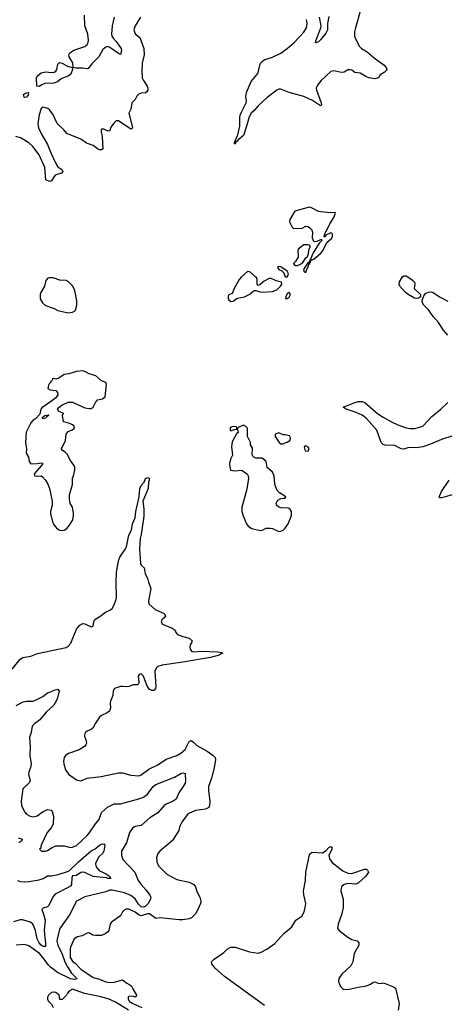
# Model space of a CAD drawing. Header units: inches. Extents: x 1384664 to 1536621, y 460766 to 646467.
# Tile 210 of 256: x 1460484 to 1464586, y 563022 to 572467. Entities that reach past the tile are written whole.
import ezdxf

# ---------------------------------------------------------------- set-up
doc = ezdxf.new("R2010")
doc.units = ezdxf.units.IN
doc.header["$MEASUREMENT"] = 0
doc.layers.add('B4566', color=7, linetype='Continuous')
doc.layers.add('B4567', color=7, linetype='Continuous')

msp = doc.modelspace()

# ---------------------------------------------------------------- linework, layer by layer
at = {"layer": 'B4566', "color": 5, "elevation": 820}
for points in [[(1460770, 569991.8), (1460753.4, 569986.6), (1460735.9, 569964.1), (1460720.7, 569910), (1460686.8, 569850), (1460681, 569830), (1460680.7, 569790), (1460701.6, 569750), (1460730, 569726.4), (1460815.8, 569695.8), (1460850, 569677.3), (1460950, 569656.3), (1460990, 569662.8), (1461010, 569671), (1461018.4, 569681.6), (1461033.3, 569730), (1461031.3, 569770), (1461014.2, 569870), (1460992.4, 569910), (1460950, 569956.2), (1460930, 569965.1), (1460870, 569969.6), (1460806, 569990)], [(1463070, 569849), (1463050, 569841.2), (1463036, 569810), (1463034, 569794), (1463050, 569791.3), (1463070, 569806.8), (1463080.9, 569830)], [(1461090, 569099.3), (1461028.2, 569091.8), (1460954, 569070), (1460910, 569062.7), (1460858, 569030), (1460830, 569019), (1460810, 569026), (1460798, 569022), (1460794, 569010), (1460782, 568998), (1460782, 568990), (1460765.4, 568974.6), (1460758.8, 568961.2), (1460754.8, 568930), (1460775.5, 568915.5), (1460830.8, 568910), (1460847.7, 568890), (1460850, 568868.7), (1460830, 568841.2), (1460779, 568801), (1460695.3, 568744.7), (1460686, 568730), (1460676, 568684), (1460638, 568642), (1460610, 568622.7), (1460590, 568601.2), (1460545.3, 568510), (1460538.7, 568410), (1460547.9, 568352.1), (1460547.3, 568310), (1460567.3, 568270), (1460574.8, 568230), (1460590, 568208.2), (1460650, 568210.4), (1460690, 568217.3), (1460704.7, 568210), (1460694, 568190), (1460622.8, 568110), (1460626.8, 568090), (1460650, 568086.8), (1460690, 568090.7), (1460703.5, 568083.5), (1460731, 568050), (1460752.8, 568012.8), (1460768.5, 567968.5), (1460796.4, 567850), (1460795.8, 567810), (1460779.3, 567750), (1460778, 567730), (1460799.1, 567650), (1460810, 567626), (1460836, 567590), (1460870, 567570.8), (1460890, 567567.3), (1460910, 567570.8), (1460934.8, 567585.2), (1460961.5, 567618.5), (1460992.7, 567670), (1461000.9, 567710), (1460999.3, 567730), (1460989, 567790), (1460967.5, 567827.5), (1460960.7, 567870), (1460962, 567910), (1460989.3, 568010), (1460991.8, 568070), (1461000.7, 568090), (1461014.3, 568150), (1461014, 568170), (1461007.6, 568190), (1460973.2, 568233.2), (1460939.8, 568299.8), (1460919.5, 568319.5), (1460893.4, 568333.4), (1460885.1, 568350), (1460923.1, 568430), (1460928, 568492), (1460950, 568515.6), (1460987, 568533), (1461009.4, 568550), (1461002.9, 568570), (1460990, 568580.5), (1460956.6, 568596.6), (1460905.2, 568610), (1460895.3, 568670), (1460898, 568682), (1460906, 568690), (1460858, 568710), (1460845.2, 568730), (1460861.2, 568750), (1460889, 568770), (1460950, 568797), (1460970, 568799.5), (1460990, 568797.6), (1461110, 568745.4), (1461150, 568737.3), (1461170, 568738.4), (1461189.3, 568750), (1461210, 568796), (1461230, 568820.7), (1461278, 568830), (1461304, 568850), (1461316, 568970), (1461310, 568988), (1461270, 569004), (1461214, 569050), (1461149.4, 569069.4), (1461110, 569094)], [(1460710, 568638), (1460698, 568650), (1460726, 568670), (1460756.9, 568676.9), (1460762, 568670), (1460741, 568659), (1460738, 568650), (1460730, 568645.2)], [(1462630, 568578), (1462590, 568558), (1462582, 568558), (1462574, 568550), (1462574, 568530), (1462582, 568510), (1462564.7, 568495.3), (1462522.8, 568417.2), (1462516, 568370), (1462524.7, 568290), (1462506.8, 568250), (1462497.3, 568210), (1462498.8, 568170), (1462507.5, 568147.5), (1462550, 568138.8), (1462610, 568146), (1462664.7, 568110), (1462674.8, 568090), (1462678, 568062), (1462658, 567950), (1462614, 567790), (1462614, 567750), (1462627.5, 567707.5), (1462661, 567630), (1462676, 567610), (1462710, 567586.8), (1462790, 567566.8), (1462810, 567571.3), (1462848.9, 567591.1), (1462888.9, 567591.1), (1462910, 567586), (1462970, 567556), (1462990, 567560.7), (1463010, 567570.7), (1463030, 567590.7), (1463057.6, 567630), (1463091.8, 567710), (1463092, 567750), (1463074.5, 567774.5), (1463062.7, 567782.7), (1462990, 567784), (1462970, 567791.3), (1462947.3, 567810), (1462944.2, 567830), (1462961, 567859), (1462990, 567874.8), (1463016.9, 567876.9), (1463027.3, 567872.7), (1463038, 567890), (1462975.3, 567930), (1462950, 567958), (1462932.5, 568012.5), (1462924.5, 568090), (1462907.5, 568127.5), (1462859, 568170), (1462848.7, 568230), (1462810, 568262), (1462750, 568262), (1462729.1, 568269.1), (1462720.2, 568280.2), (1462714.6, 568294.6), (1462716.4, 568356.4), (1462698, 568390), (1462698, 568410), (1462668.7, 568470), (1462668, 568550), (1462650, 568568)], [(1462530, 568566), (1462510, 568558), (1462502, 568550), (1462502, 568530), (1462510, 568522), (1462530, 568534), (1462562, 568538), (1462566, 568550), (1462562, 568562)], [(1462970, 568505.2), (1462936, 568490), (1462936, 568470), (1462971.3, 568410), (1462990, 568398.8), (1463010, 568398.8), (1463030, 568407.7), (1463050, 568414), (1463074, 568430), (1463080.9, 568450), (1463074.5, 568474.5), (1463030, 568485.2), (1463010, 568484)], [(1463230, 568379), (1463212, 568370), (1463222, 568330), (1463250, 568327.3), (1463262, 568350), (1463250, 568368)]]:
    msp.add_lwpolyline(points, close=True, dxfattribs=at)
at = {"layer": 'B4566', "color": 5}
for points, elevation in [([(1462610.5, 570000), (1462610, 569999.6), (1462590, 569976.2), (1462540.2, 569890), (1462527.6, 569852.4), (1462518, 569842), (1462490, 569827), (1462483.7, 569816.3), (1462484.7, 569790), (1462490, 569780.4), (1462510, 569764.9), (1462530, 569766.2), (1462570, 569796.4), (1462639, 569810), (1462685.2, 569830), (1462732.1, 569867.9), (1462750, 569871), (1462778.3, 569858.3), (1462810, 569853.7), (1462910, 569858.8), (1462950, 569877.3), (1462985.2, 569910), (1462999.3, 569930), (1462995.3, 569950), (1462943.2, 569963.2), (1462890, 569988), (1462870, 569981.2), (1462830, 569957.6), (1462790, 569926.6), (1462770, 569919), (1462762.7, 569930), (1462762.7, 569970), (1462757.2, 569990), (1462745.7, 570000)], 820), ([(1464205.8, 570000), (1464251.8, 569970), (1464271.8, 569950), (1464275.8, 569930), (1464268.9, 569890), (1464327.7, 569830), (1464327.6, 569810), (1464310, 569795.3), (1464290, 569791.2), (1464270, 569796.4), (1464210, 569829.9), (1464185.8, 569850), (1464131.4, 569910), (1464123.2, 569930), (1464126.2, 569953.8), (1464148, 569992), (1464157, 570000)], 780), ([(1464590, 569439.8), (1464550, 569489), (1464501.1, 569561.1), (1464450, 569618.8), (1464404.3, 569684.3), (1464359.2, 569730), (1464347.6, 569750), (1464344.9, 569775.1), (1464360.2, 569819.8), (1464377.8, 569842.2), (1464405.6, 569854.4), (1464430, 569855.6), (1464450, 569849.3), (1464510.1, 569810.1), (1464590, 569766.3)], 780), ([(1464630, 568470.8), (1464530, 568440.6), (1464426.1, 568393.9), (1464350, 568369.9), (1464290, 568360.6), (1464218, 568362), (1464170, 568347.3), (1464142.7, 568350), (1464082.8, 568382.8), (1463990, 568387), (1463970, 568393.3), (1463951.4, 568410), (1463908.7, 568530), (1463810, 568640.3), (1463770, 568672.3), (1463710, 568698.5), (1463615.3, 568730), (1463586.6, 568750), (1463684.2, 568790), (1463730, 568803.3), (1463770, 568804.5), (1463794.7, 568794.7), (1463917.6, 568690), (1463970, 568652.8), (1464050, 568608.9), (1464110, 568581.9), (1464190, 568551.6), (1464230, 568544.3), (1464272.9, 568547.1), (1464330, 568560.2), (1464350, 568569.3), (1464437.8, 568662.2), (1464525.1, 568730), (1464590, 568793.6)], 780), ([(1460410, 566235.5), (1460486.9, 566333.1), (1460515.3, 566350), (1460590, 566360.4), (1460653.1, 566386.9), (1460930, 566446), (1460950, 566458.8), (1460972.8, 566487.2), (1461030, 566619.1), (1461060.1, 566659.9), (1461090, 566675.8), (1461110, 566671.7), (1461170, 566642.6), (1461189.2, 566650), (1461194.3, 566690), (1461205.7, 566714.3), (1461262.7, 566750), (1461299.4, 566780.6), (1461350, 566801.3), (1461370, 566819.5), (1461390, 566852.7), (1461410, 566907.3), (1461413.7, 566930), (1461409.1, 567070), (1461413.4, 567166.6), (1461430, 567276), (1461444.2, 567310), (1461468.4, 567350), (1461496.5, 567383.5), (1461509.2, 567410.8), (1461530, 567521), (1461556.2, 567570), (1461566.3, 567630), (1461592.4, 567690), (1461599.3, 567750), (1461629.7, 567890), (1461637.6, 567970), (1461650, 567997.3), (1461679, 568030), (1461690, 568064.7), (1461710, 568076.3), (1461724.7, 568070), (1461726, 568050), (1461718.8, 568030), (1461715.8, 567970), (1461666.4, 567850), (1461675.2, 567775.2), (1461674.2, 567705.8), (1461650.2, 567530.2), (1461640.6, 567490), (1461631.9, 567390), (1461641.3, 567250), (1461650, 567234), (1461677.3, 567210), (1461688.5, 567150), (1461710.3, 567110), (1461718.4, 567070), (1461741.1, 567010), (1461718.7, 566890), (1461723.1, 566863.1), (1461782, 566810), (1461870.4, 566770), (1461882.4, 566750), (1461870.4, 566730), (1461848.4, 566710), (1461841.3, 566690), (1461854.9, 566670), (1461945.5, 566630), (1461974, 566610), (1461980.7, 566590), (1461996.3, 566570), (1462050, 566549.1), (1462110, 566532.9), (1462138, 566510), (1462133, 566490), (1462119.1, 566470), (1462115.5, 566450), (1462119.1, 566430), (1462130.7, 566410), (1462150, 566403.9), (1462230, 566408.8), (1462384.7, 566404.7), (1462418.2, 566398.2), (1462434, 566390), (1462416.1, 566383.9), (1462396.5, 566370), (1462314.4, 566350), (1462050, 566303.6), (1461850, 566276.4), (1461810, 566262.9), (1461792.7, 566247.3), (1461780.7, 566219.3), (1461791, 566070), (1461785.4, 566050), (1461770, 566033.3), (1461750, 566031.7), (1461724.7, 566044.7), (1461703.7, 566083.7), (1461670, 566168.5), (1461650, 566192.4), (1461630, 566187.1), (1461621.5, 566170), (1461627.2, 566112.8), (1461624.9, 566095.1), (1461613, 566087), (1461572.8, 566087.2), (1461530, 566069.4), (1461510, 566066.6), (1461471.6, 566071.6), (1461450, 566069.4), (1461394.8, 566050), (1461380.4, 566030), (1461375.9, 565984.1), (1461354.8, 565930), (1461350.8, 565910), (1461354.8, 565865.2), (1461346, 565834), (1461323.5, 565816.5), (1461270, 565792.7), (1461250, 565777.2), (1461210, 565718), (1461186, 565670), (1461170, 565657.2), (1461130, 565641.2), (1461116, 565630), (1461106, 565610), (1461106.4, 565593.6), (1461122.8, 565550), (1461124, 565530), (1461118.8, 565510), (1461106.2, 565493.8), (1461055.4, 565464.6), (1460952.2, 565427.8), (1460926.6, 565413.4), (1460910, 565388), (1460904.7, 565355.3), (1460906.4, 565330), (1460924.4, 565270), (1460953.4, 565230), (1461030, 565175.5), (1461070, 565166), (1461130, 565190.4), (1461266.9, 565206.9), (1461430, 565241.6), (1461470, 565242.4), (1461550, 565219.5), (1461630, 565214.3), (1461650, 565222), (1461723, 565277), (1461810, 565319), (1461890, 565373.6), (1461990, 565409.1), (1462030, 565431.8), (1462070, 565467), (1462110, 565544), (1462127.3, 565552.7), (1462150, 565538), (1462183.3, 565503.3), (1462282.8, 565450), (1462340.2, 565410), (1462359.5, 565390), (1462361.1, 565370), (1462348.8, 565290), (1462324.6, 565190), (1462295.8, 565110), (1462295.3, 565070), (1462308.2, 564970), (1462306, 564930), (1462298, 564910), (1462266.9, 564893.1), (1462170, 564881.5), (1462107, 564853), (1462090, 564840.5), (1462037.6, 564770), (1462019.3, 564730), (1462010, 564689), (1461950, 564592.7), (1461827.3, 564490), (1461810.4, 564469.6), (1461796.3, 564430), (1461798, 564390), (1461814.9, 564350), (1461894, 564270), (1461990, 564217.6), (1462110, 564192.7), (1462153.4, 564170), (1462170.2, 564150), (1462184.2, 564104.2), (1462213, 564050), (1462220.7, 564010), (1462217.3, 563990), (1462194, 563930), (1462170.7, 563890), (1462131, 563850), (1462110, 563841.2), (1462050, 563833.2), (1462010, 563833.2), (1461830, 563852.7), (1461790, 563846.6), (1461729.7, 563889.7), (1461710, 563889.8), (1461650, 563871.9), (1461630, 563877.7), (1461590, 563905.7), (1461550, 563926.3), (1461530, 563933.1), (1461505.5, 563934.5), (1461490, 563929.7), (1461470.3, 563910), (1461450, 563869.6), (1461366, 563810), (1461351.7, 563790), (1461338.3, 563730), (1461325.9, 563714.1), (1461302.9, 563697.1), (1461270, 563683.5), (1461210, 563681.3), (1461186.2, 563686.2), (1461146.3, 563706.3), (1461130, 563703.6), (1461082.8, 563677.2), (1461038.8, 563670), (1461007.7, 563650), (1460972.2, 563570), (1460967.7, 563550), (1460969, 563470), (1460990, 563437.3), (1461016.3, 563416.3), (1461070, 563359.8), (1461190, 563278.5), (1461250, 563263.1), (1461310, 563237), (1461349.6, 563230.4), (1461390, 563234.3), (1461470, 563256.4), (1461510, 563223.8), (1461538.8, 563210), (1461555.1, 563195.1), (1461570.6, 563170), (1461602.8, 563110), (1461602, 563098), (1461590.5, 563089.5), (1461578, 563098), (1461550, 563100.4), (1461530, 563095.8), (1461524.6, 563090), (1461524.5, 563070), (1461538.6, 563050), (1461568.6, 563028.6), (1461654, 562990)], 780), ([(1464630, 567909.8), (1464570, 567888.8), (1464530, 567880.7), (1464510, 567882), (1464507.8, 567887.8), (1464530, 567940.7), (1464604.2, 568050)], 780), ([(1460450, 565887), (1460518, 565922), (1460550, 565930.3), (1460610, 565931.2), (1460630, 565936.5), (1460706.6, 565973.4), (1460750, 566010.2), (1460790, 566021.6), (1460810, 566034.9), (1460850, 566046), (1460862.8, 566030), (1460844.7, 565950), (1460812.4, 565890), (1460737.1, 565822.9), (1460677, 565750), (1460626.3, 565713.7), (1460604.9, 565690), (1460593, 565630), (1460577.5, 565582.5), (1460584.4, 565495.6), (1460580.4, 565410), (1460593.6, 565330), (1460587.1, 565292.9), (1460570.3, 565250), (1460568.8, 565230), (1460585.7, 565170), (1460578, 565150), (1460514.6, 565090), (1460496.5, 564970), (1460500.8, 564930), (1460529.2, 564869.2), (1460550, 564846), (1460585.5, 564825.5), (1460610, 564821.7), (1460650, 564830.3), (1460707.8, 564872.2), (1460750, 564891.4), (1460784.4, 564884.4), (1460796.4, 564870), (1460807, 564827), (1460805.8, 564750), (1460786.4, 564713.6), (1460748.8, 564670), (1460691, 564550), (1460682, 564518), (1460674, 564510), (1460692, 564492), (1460730, 564491), (1460750, 564497.3), (1460794.3, 564525.7), (1460830, 564541.6), (1460910, 564541.3), (1460970, 564527.6), (1460990.8, 564529.2), (1461030, 564546.3), (1461130, 564639.8), (1461150, 564663.8), (1461210, 564752.8), (1461245.1, 564794.9), (1461270, 564861.6), (1461326.1, 564913.9), (1461390, 564943.8), (1461450, 564946.5), (1461486.1, 564953.8), (1461626.7, 564993.3), (1461669.9, 565010.1), (1461710, 565036.5), (1461763.9, 565110), (1461790, 565129.2), (1461970, 565200.8), (1462030, 565235.3), (1462050, 565241.7), (1462070, 565235.5), (1462072.1, 565230), (1462075.1, 565170), (1462070, 565144.2), (1462052.2, 565110), (1462010.2, 565050), (1461983.8, 564990), (1461956.1, 564970), (1461895.2, 564944.8), (1461871.2, 564930), (1461810, 564859.8), (1461731.3, 564810), (1461650, 564737.4), (1461590, 564726.4), (1461567.4, 564712.6), (1461537.5, 564670), (1461506.9, 564570), (1461459.6, 564490), (1461459, 564450), (1461473.4, 564410), (1461589.2, 564290), (1461618.8, 564210), (1461649.2, 564170), (1461698.4, 564118.4), (1461731.6, 564070), (1461740.3, 564050), (1461740.1, 564030), (1461716.7, 563990), (1461690, 563963.9), (1461670, 563954.3), (1461650, 563957.5), (1461623.1, 563983.1), (1461590, 564032.7), (1461550, 564065.3), (1461490, 564091.5), (1461370, 564117.2), (1461350, 564117), (1461310, 564101.8), (1461110, 564051.8), (1461028.5, 564010), (1460960.4, 563879.6), (1460867.9, 563750), (1460841.7, 563650), (1460840.2, 563630), (1460848.2, 563590), (1460890, 563503.6), (1460915.5, 563430), (1460941.6, 563381.6), (1460981.7, 563321.7), (1461034.4, 563265.6), (1461010, 563260.6), (1460970, 563267.6), (1460847.9, 563327.9), (1460778.6, 563378.6), (1460758.7, 563398.7), (1460710, 563469), (1460673.6, 563510), (1460570, 563582.5), (1460530, 563595.1), (1460450, 563588.6)], 760), ([(1460462.6, 564210), (1460490, 564200.4), (1460530, 564195.5), (1460570, 564199.1), (1460670, 564216.1), (1460709.8, 564230), (1460750, 564255.2), (1460790, 564255.1), (1460853.5, 564266.5), (1460943.3, 564296.7), (1460956.8, 564303.2), (1461048.2, 564390), (1461170, 564494), (1461206.3, 564513.7), (1461250, 564548), (1461270, 564559.1), (1461290, 564562.8), (1461300.7, 564550), (1461290.2, 564490), (1461277.3, 564470), (1461244.3, 564435.7), (1461217.4, 564390), (1461211.7, 564370), (1461214.3, 564350), (1461227, 564327), (1461246.4, 564306.4), (1461318, 564270), (1461346.8, 564250), (1461358, 564230), (1461330, 564229.8), (1461315.3, 564235.3), (1461190, 564247.4), (1461110, 564286.4), (1461090, 564290.6), (1461070, 564286.3), (1461030, 564256.9), (1460990, 564255.3), (1460984.2, 564235.8), (1460980.1, 564170), (1460970, 564156.2), (1460950, 564141.4), (1460822.9, 564077.1), (1460805.2, 564054.8), (1460763.7, 563970), (1460750, 563956.3), (1460710, 563943.7), (1460696.3, 563930), (1460716.7, 563876.7), (1460726.6, 563830), (1460719.5, 563730), (1460732.3, 563607.7), (1460730, 563576), (1460710, 563577.7), (1460690, 563588.1), (1460669.5, 563610), (1460650, 563651.5), (1460634.7, 563730), (1460623.4, 563763.4), (1460610, 563789.7), (1460589, 563809), (1460511.4, 563831.4), (1460487.7, 563832.3), (1460425.7, 563814.3)], 740), ([(1460470, 564618), (1460507.5, 564607.5), (1460505.3, 564590), (1460475.3, 564570)], 740), ([(1462833.6, 563010), (1462447.5, 563287.5), (1462358.3, 563370), (1462327, 563410), (1462324, 563430), (1462350, 563456), (1462441.5, 563518.5), (1462473.2, 563550), (1462510, 563570.3), (1462550.2, 563570.2), (1462686.8, 563526.8), (1462770, 563513.7), (1462798.8, 563521.2), (1462853.2, 563550), (1462930, 563605.5), (1463018, 563702), (1463093.6, 563766.4), (1463131.9, 563828.1), (1463190, 563867.2), (1463211.1, 563908.9), (1463223.2, 563950), (1463227.6, 563990), (1463210, 564073.2), (1463207.4, 564110), (1463223.9, 564210), (1463229, 564290), (1463264.1, 564455.9), (1463272.1, 564467.9), (1463290, 564479.8), (1463390, 564476.1), (1463423.1, 564496.9), (1463450, 564526.7), (1463470, 564535.8), (1463477.1, 564530), (1463477, 564510), (1463448.5, 564450), (1463456.2, 564416.2), (1463482.8, 564382.8), (1463583.1, 564303.1), (1463630, 564280.2), (1463670, 564277.6), (1463790, 564317.3), (1463810, 564318.8), (1463821, 564310), (1463830.4, 564290.4), (1463804, 564250), (1463730, 564183.5), (1463704.4, 564175.6), (1463630, 564180.7), (1463597.1, 564170), (1463570, 564148.7), (1463565.7, 564110), (1463586.5, 564030), (1463588, 563950), (1463574, 563890), (1463537.6, 563790), (1463532.7, 563750), (1463550, 563726), (1463590, 563699.5), (1463630, 563664.9), (1463670, 563644.4), (1463721, 563630), (1463736.3, 563610), (1463738, 563590), (1463693, 563510), (1463678, 563430), (1463659.3, 563390), (1463573, 563310), (1463545.5, 563270), (1463542.5, 563242.5), (1463550, 563212), (1463562.8, 563190), (1463588.3, 563168.3), (1463630, 563162.8), (1463730, 563187.7), (1463810, 563198.8), (1463850, 563216), (1463870, 563231), (1463890, 563236), (1463923.8, 563223.8), (1463950, 563222), (1463970, 563227.3), (1463990, 563222.8), (1464070, 563190.8), (1464090, 563176), (1464124.9, 563030), (1464113.7, 562966.3)], 780), ([(1461526.4, 562966.4), (1461402, 563042), (1461333.8, 563073.8), (1461250, 563098.3), (1461105.4, 563125.4), (1460990, 563166), (1460961, 563150), (1460942, 563130), (1460932, 563110), (1460890, 563068.7), (1460870, 563068.7), (1460864, 563110), (1460830, 563135.6), (1460810, 563139.5), (1460790, 563135.1), (1460760.7, 563110), (1460750.6, 563090), (1460750.6, 563070), (1460755.9, 563055.9), (1460790, 563022.8), (1460804.9, 562990)], 780)]:
    msp.add_lwpolyline(points, dxfattribs=dict(at, elevation=elevation))
at = {"layer": 'B4567', "color": 5}
for points, elevation in [([(1461642.6, 572490), (1461590, 572409.3), (1461578.9, 572370), (1461590, 572330.7), (1461636, 572296), (1461675, 572190), (1461678, 572130), (1461659.4, 572050), (1461654.3, 571970), (1461660.2, 571910), (1461670, 571885.5), (1461707.2, 571830), (1461712.4, 571810), (1461711.4, 571790), (1461704, 571776), (1461690, 571765.1), (1461650, 571762.3), (1461626.4, 571753.6), (1461607.6, 571732.4), (1461590, 571701.2), (1461561, 571670), (1461550.6, 571610), (1461530.6, 571569.4), (1461565.4, 571434.6), (1461559.8, 571420.2), (1461550, 571417.2), (1461430, 571497), (1461410, 571497), (1461390, 571479.3), (1461367.7, 571450), (1461356.3, 571430), (1461350, 571402), (1461330, 571399.3), (1461290, 571418), (1461270, 571416), (1461264, 571410), (1461264, 571390), (1461274.8, 571345.2), (1461280.5, 571230), (1461270, 571219.5), (1461250, 571218), (1461230, 571227.3), (1461190, 571261.5), (1461123.7, 571283.7), (1461070, 571321.7), (1460936.4, 571376.4), (1460908.7, 571410), (1460842.7, 571470), (1460801.2, 571561.2), (1460770, 571601.2), (1460754.3, 571614.3), (1460710, 571629.5), (1460690, 571616), (1460670, 571554), (1460658.3, 571470), (1460664.4, 571430), (1460691.6, 571370), (1460751, 571271), (1460782.3, 571190), (1460828.9, 571088.9), (1460850, 571056.9), (1460888.2, 571030), (1460898.4, 571010), (1460883.6, 570996.4), (1460825, 570975), (1460806.7, 570953.3), (1460790, 570922.2), (1460770, 570916.5), (1460735.1, 570930), (1460726, 571050), (1460671.9, 571171.9), (1460610.2, 571250.2), (1460570, 571285.6), (1460490, 571332.5), (1460446.8, 571346.8)], 780), ([(1461389.2, 572490), (1461371, 572410), (1461365.8, 572330), (1461367.9, 572310), (1461380.3, 572290), (1461410, 572258.3), (1461456.5, 572190), (1461460.3, 572170), (1461454.9, 572145.1), (1461450, 572134), (1461430, 572143), (1461350, 572201.7), (1461330, 572208.7), (1461310, 572205.3), (1461280.2, 572179.8), (1461242.1, 572110), (1461175.6, 572044.4), (1461140.3, 571999.7), (1461130, 571995.1), (1461090, 572003.5), (1461023, 572003), (1460998, 572010), (1460993.3, 572053.3), (1460959.3, 572110), (1460956, 572130), (1460965.2, 572150), (1461004.6, 572175.4), (1461110, 572210.5), (1461131.5, 572230), (1461141.3, 572250), (1461144.4, 572270), (1461136.8, 572330), (1461107.9, 572410), (1461106, 572510)], 760), ([(1463759.4, 572580.6), (1463705.1, 572390), (1463697, 572350), (1463695.2, 572310), (1463703.6, 572283.6), (1463742.4, 572210), (1463761.3, 572190), (1463818.1, 572158.1), (1463882.7, 572102.7), (1463980.7, 572030), (1463999.1, 572010), (1464004.9, 571990), (1463999.6, 571980.4), (1463979.3, 571960.7), (1463942, 571938), (1463934, 571930), (1463926.8, 571910), (1463890, 571899.1), (1463832.7, 571910), (1463802.7, 571922.7), (1463750, 571955.6), (1463700.1, 571960.1), (1463670, 571982), (1463650, 571987.8), (1463630, 571985.6), (1463594.9, 571965.1), (1463570, 571960.3), (1463510, 571975), (1463490, 571975.9), (1463470, 571969.3), (1463376.2, 571883.8), (1463340.7, 571839.3), (1463328.9, 571811.1), (1463330.1, 571790), (1463375.9, 571670), (1463378.4, 571650), (1463370, 571641.6), (1463291.7, 571691.7), (1463209.8, 571729.8), (1463070, 571768.7), (1462990, 571799.8), (1462970, 571799.3), (1462950, 571790.9), (1462857.8, 571722.2), (1462770, 571641), (1462730, 571592.3), (1462705.5, 571570), (1462684.9, 571535.1), (1462664.2, 571455.8), (1462630, 571355.1), (1462583.1, 571316.9), (1462570, 571300.7), (1462561.3, 571298.7), (1462550, 571274), (1462542.5, 571282.5), (1462543.6, 571290), (1462577.8, 571362.2), (1462594.8, 571445.2), (1462595.7, 571530), (1462600.2, 571550), (1462610, 571579.5), (1462656.1, 571670), (1462659.5, 571690), (1462653.1, 571730), (1462659.9, 571770), (1462704.6, 571875.4), (1462768.9, 571951.1), (1462795.1, 572050), (1462811.7, 572068.3), (1462835.9, 572084.1), (1462910, 572106.5), (1462990, 572146), (1463050, 572191.3), (1463117.7, 572250), (1463210, 572347.4), (1463234.2, 572390), (1463241.5, 572430), (1463235.8, 572470)], 780), ([(1463450, 572499), (1463435.9, 572430), (1463435, 572370), (1463420.9, 572339.1), (1463370, 572275.6), (1463350, 572255.1), (1463325.1, 572245.1), (1463319, 572250), (1463325.6, 572254.4), (1463324, 572264), (1463330, 572282), (1463373.1, 572390), (1463376, 572410), (1463360.1, 572490)], 760), ([(1462745.7, 570000), (1462690, 570048.7), (1462670, 570052.7), (1462610.5, 570000)], 820), ([(1464157, 570000), (1464170, 570011.4), (1464190, 570010.3), (1464205.8, 570000)], 780)]:
    msp.add_lwpolyline(points, dxfattribs=dict(at, elevation=elevation))
for points, elevation in [([(1460670, 571826.6), (1460649.6, 571829.6), (1460644, 571910), (1460650, 571926.8), (1460690, 571956.3), (1460730, 571967.7), (1460790, 571960.7), (1460815.3, 571964.7), (1460830, 571974.8), (1460839.5, 571990), (1460850, 572042), (1460864.5, 572055.5), (1460890.4, 572050.4), (1460941.7, 572021.7), (1460987.3, 572007.3), (1460990.9, 571990.9), (1460974.3, 571945.7), (1460950.6, 571930), (1460880.8, 571899.2), (1460845.5, 571870), (1460810, 571857.4), (1460725.5, 571854.5), (1460696.3, 571843.7)], 760), ([(1460530, 571722), (1460525.2, 571725.2), (1460521.2, 571750), (1460550, 571766.8), (1460572, 571770), (1460564.7, 571755.3), (1460566.8, 571750), (1460550, 571725.2)], 760), ([(1463270, 570667.8), (1463250, 570665.7), (1463124.7, 570630), (1463074.8, 570550), (1463071.3, 570528.7), (1463097.3, 570477.3), (1463110, 570463.1), (1463193, 570467), (1463230, 570486), (1463250, 570482), (1463270, 570468.2), (1463284.9, 570450), (1463292.9, 570430), (1463290, 570374), (1463302.5, 570342.5), (1463310, 570338.8), (1463338, 570342), (1463365.6, 570354.4), (1463370, 570362), (1463379.6, 570359.6), (1463382, 570350), (1463355.5, 570324.5), (1463298.8, 570230), (1463274, 570170), (1463282, 570162), (1463290, 570164.7), (1463310, 570174.8), (1463370, 570224.4), (1463391.1, 570250), (1463429.6, 570330.4), (1463478, 570370), (1463486, 570390), (1463485.2, 570405.2), (1463478.6, 570418.6), (1463470, 570424), (1463420.5, 570399.5), (1463410, 570385.2), (1463404.7, 570384.7), (1463402, 570390), (1463406.8, 570393.2), (1463410, 570414.8), (1463418, 570422), (1463459.6, 570510), (1463498.3, 570570), (1463512, 570610), (1463510, 570618), (1463470, 570614.5), (1463370, 570622.7), (1463350, 570626.6), (1463283.5, 570663.5)], 820), ([(1463249.1, 570309.1), (1463210, 570308.7), (1463155.3, 570264.7), (1463150.7, 570249.3), (1463156.4, 570210), (1463153.7, 570190), (1463130, 570148.7), (1463111.3, 570130), (1463118, 570118), (1463130.8, 570110.8), (1463150, 570110.6), (1463170, 570118), (1463201.2, 570138.8), (1463230, 570182.8), (1463244.1, 570195.9), (1463255.5, 570224.5), (1463261.2, 570270), (1463274, 570290), (1463264, 570304)], 820), ([(1463270, 570166), (1463259.6, 570140.4), (1463246.4, 570133.6), (1463207.5, 570072.5), (1463212, 570050), (1463230, 570041), (1463240.2, 570079.8), (1463250, 570092), (1463258, 570122), (1463266, 570130), (1463262, 570138), (1463270, 570134), (1463278, 570158)], 820), ([(1462970, 570101.2), (1462956, 570090), (1462970, 570071.3), (1462998, 570058), (1463018, 570038), (1463030, 570002), (1463050, 570001), (1463057.2, 570010), (1463061.2, 570030), (1463050, 570054), (1462990, 570096)], 820)]:
    msp.add_lwpolyline(points, close=True, dxfattribs=dict(at, elevation=elevation))

doc.saveas('drawing.dxf')
